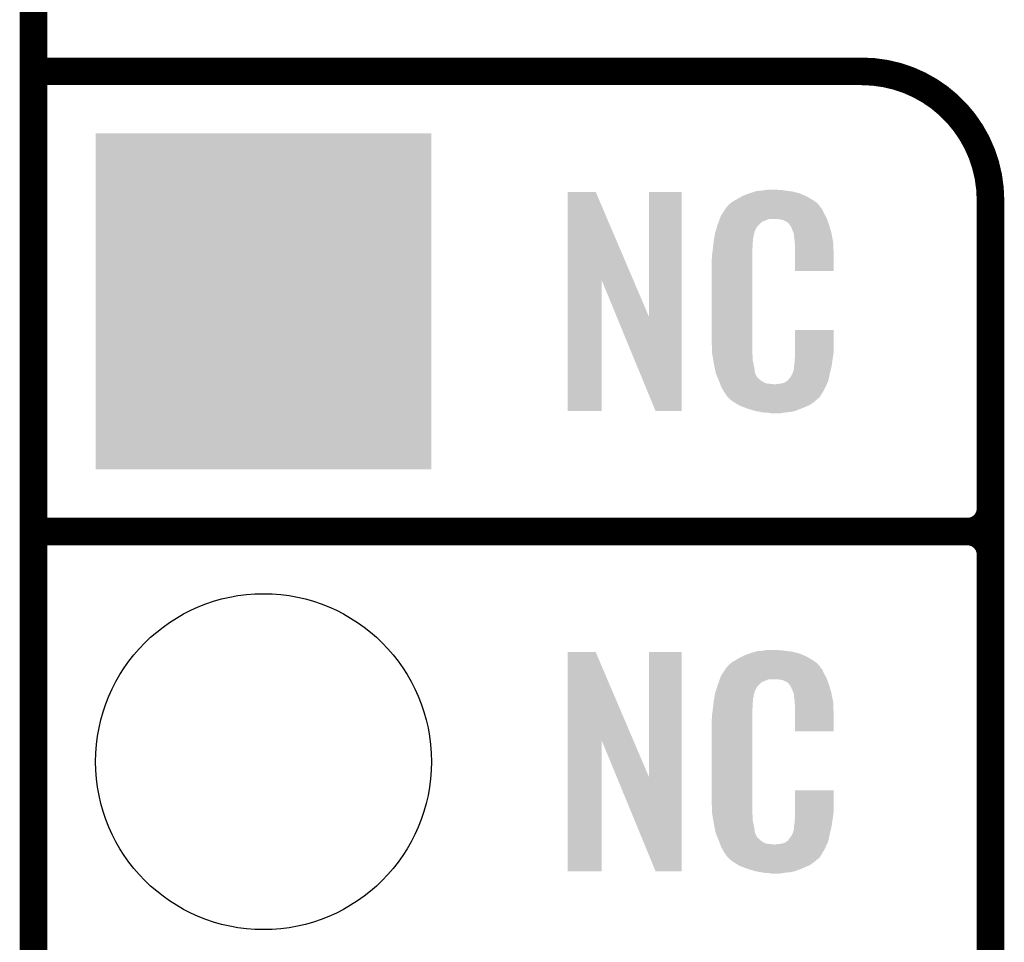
# Model space of a CAD drawing. Extents: x -1.3 to 24.2, y -3.9 to 39.2.
# Tile 13 of 34: x -1.3 to 4.1, y 14.2 to 19.3. Entities that reach past the tile are written whole.
import ezdxf

# ---------------------------------------------------------------- set-up
doc = ezdxf.new("R2010")
doc.units = 0
doc.layers.get('0').update_dxf_attribs({"linetype": 'CONTINUOUS'})
for name, color, linetype in [('POWERMONITOR_CLICK_V100_GKO', 5, 'CONTINUOUS'), ('POWERMONITOR_CLICK_V100_GTO', 14, 'CONTINUOUS'), ('POWERMONITOR_CLICK_V100_GTS', 12, 'CONTINUOUS')]:
    doc.layers.add(name, color=color, linetype=linetype)

# ---------------------------------------------------------------- blocks, each defined once
blk = doc.blocks.new('SQUARE_30')
blk.add_solid([(0.9271, 0.9271), (0.9271, -0.9271), (-0.9271, 0.9271), (-0.9271, -0.9271)])
blk = doc.blocks.new('ROUND_31')
blk.add_circle((0, 0), 0.9271)

msp = doc.modelspace()

# ---------------------------------------------------------------- linework, layer by layer
at = {"layer": 'POWERMONITOR_CLICK_V100_GKO', "const_width": 0.1524}
msp.add_lwpolyline([(-1.27, -3.81), (-1.27, 36.83)], dxfattribs=at)
at = {"layer": 'POWERMONITOR_CLICK_V100_GTO', "const_width": 0.1524}
for points in [[(-1.27, 19.05), (3.302, 19.05)], [(4.0132, -0.5588), (4.0132, 18.3388)], [(-1.27, 16.51), (3.8862, 16.51)], [(-1.27, 16.51), (3.8862, 16.51)], [(4.0132, 14.097), (4.0132, 16.383)]]:
    msp.add_lwpolyline(points, dxfattribs=at)
for points in [[(4.0132, 18.3388, 0.4142136), (3.302, 19.05)], [(3.8862, 16.51, 0.4142136), (4.0132, 16.637)], [(4.0132, 16.383, 0.4142136), (3.8862, 16.51)], [(4.0132, 16.383, 0.4142136), (3.8862, 16.51)]]:
    msp.add_lwpolyline(points, format="xyb", dxfattribs=at)
at = {"layer": 'POWERMONITOR_CLICK_V100_GTO'}
for points in [[(1.678954, 17.896718), (1.678962, 18.384504), (2.041948, 17.896718), (1.833884, 18.384504)], [(1.678962, 18.384504), (1.678964, 18.38452), (1.833884, 18.384504), (1.678964, 18.38452)], [(2.12852, 17.693758), (2.128542, 18.384496), (2.308846, 17.693758), (2.30886, 18.384496)], [(2.128542, 18.384496), (2.128544, 18.38452), (2.30886, 18.384496), (2.128544, 18.38452)], [(2.64922, 18.3642), (2.674618, 18.37436), (2.98813, 18.3642), (2.964908, 18.37436)], [(2.674618, 18.37436), (2.682238, 18.3769), (2.964908, 18.37436), (2.959102, 18.3769)], [(2.682238, 18.3769), (2.69748, 18.38198), (2.959102, 18.3769), (2.938782, 18.38198)], [(2.69748, 18.38198), (2.714414, 18.38706), (2.938782, 18.38198), (2.91846, 18.38706)], [(2.714414, 18.38706), (2.722882, 18.3896), (2.91846, 18.38706), (2.89814, 18.3896)], [(2.722882, 18.3896), (2.75336, 18.39214), (2.89814, 18.3896), (2.87782, 18.39214)], [(2.75336, 18.39214), (2.7686, 18.39468), (2.87782, 18.39214), (2.862582, 18.39468)], [(2.7686, 18.39468), (2.783842, 18.39722), (2.847342, 18.39468), (2.834642, 18.39722)], [(2.5654, 18.310862), (2.579912, 18.32356), (3.066504, 18.310862), (3.055622, 18.32356)], [(2.579912, 18.32356), (2.585722, 18.328642), (3.055622, 18.32356), (3.048508, 18.328642)], [(2.585722, 18.328642), (2.598784, 18.336262), (3.048508, 18.328642), (3.03784, 18.336262)], [(2.598784, 18.336262), (2.6162, 18.34642), (3.03784, 18.336262), (3.02091, 18.34642)], [(2.6162, 18.34642), (2.639784, 18.35912), (3.02091, 18.34642), (2.99974, 18.35912)], [(2.639784, 18.35912), (2.64922, 18.3642), (2.99974, 18.35912), (2.98813, 18.3642)], [(2.524762, 18.252442), (2.53462, 18.26768), (3.102032, 18.252442), (3.09372, 18.26768)], [(2.53462, 18.26768), (2.549408, 18.290536), (3.09372, 18.26768), (3.083562, 18.290536)], [(2.549408, 18.290536), (2.5527, 18.295622), (3.083562, 18.290536), (3.07848, 18.295622)], [(2.5527, 18.295622), (2.552724, 18.29816), (3.07848, 18.295622), (3.075944, 18.29816)], [(2.552724, 18.29816), (2.555246, 18.298168), (3.075944, 18.29816), (3.075936, 18.298168)], [(2.555246, 18.298168), (2.557272, 18.300702), (3.075936, 18.298168), (3.073402, 18.300702)], [(2.557272, 18.300702), (2.56133, 18.305776), (3.073402, 18.300702), (3.070862, 18.305776)], [(2.56133, 18.305776), (2.5654, 18.310862), (3.070862, 18.305776), (3.066504, 18.310862)], [(2.506978, 18.20418), (2.512592, 18.219416), (2.735582, 18.20418), (2.750822, 18.219416)], [(2.512592, 18.219416), (2.518208, 18.234658), (2.750822, 18.219416), (2.788916, 18.234658)], [(2.518208, 18.23466), (2.52008, 18.239738), (3.110774, 18.23466), (3.10896, 18.239738)], [(2.518208, 18.234658), (2.518208, 18.23466), (2.788916, 18.234658), (2.837178, 18.23466)], [(2.52008, 18.239738), (2.524762, 18.252442), (3.10896, 18.239738), (3.102032, 18.252442)], [(2.85496, 18.23212), (2.837178, 18.23466), (3.111682, 18.23212), (3.110774, 18.23466)], [(2.867658, 18.22958), (2.85496, 18.23212), (3.112588, 18.22958), (3.111682, 18.23212)], [(2.893056, 18.216882), (2.867658, 18.22958), (3.117124, 18.216882), (3.112588, 18.22958)], [(2.898138, 18.211802), (2.893056, 18.216882), (3.118938, 18.211802), (3.117124, 18.216882)], [(2.903584, 18.20418), (2.898138, 18.211802), (3.121658, 18.20418), (3.118938, 18.211802)], [(2.49174, 18.153382), (2.497072, 18.171158), (2.70787, 18.153382), (2.712718, 18.171158)], [(2.497072, 18.171158), (2.503928, 18.194018), (2.712718, 18.171158), (2.725418, 18.194018)], [(2.503928, 18.194018), (2.506978, 18.20418), (2.725418, 18.194018), (2.735582, 18.20418)], [(2.910838, 18.194022), (2.903584, 18.20418), (3.124648, 18.194022), (3.121658, 18.20418)], [(2.921, 18.17116), (2.910838, 18.194022), (3.131372, 18.17116), (3.124648, 18.194022)], [(2.925064, 18.161002), (2.921, 18.17116), (3.13436, 18.161002), (3.131372, 18.17116)], [(2.92608, 18.15846), (2.925064, 18.161002), (3.134846, 18.15846), (3.13436, 18.161002)], [(2.928618, 18.153384), (2.92608, 18.15846), (3.135812, 18.153384), (3.134846, 18.15846)], [(2.48158, 18.08226), (2.483836, 18.102578), (2.70002, 18.08226), (2.70002, 18.102578)], [(2.483836, 18.102578), (2.48412, 18.10512), (2.70002, 18.102578), (2.700528, 18.10512)], [(2.48412, 18.10512), (2.485722, 18.115278), (2.700528, 18.10512), (2.70256, 18.115278)], [(2.485722, 18.115278), (2.487728, 18.127978), (2.70256, 18.115278), (2.70256, 18.127978)], [(2.487728, 18.127978), (2.489332, 18.138138), (2.70256, 18.127978), (2.7051, 18.138138)], [(2.489332, 18.138138), (2.490134, 18.143218), (2.7051, 18.138138), (2.7051, 18.143218)], [(2.490134, 18.143218), (2.49174, 18.153382), (2.7051, 18.143218), (2.70787, 18.153382)], [(2.92862, 18.138142), (2.928618, 18.153384), (3.138714, 18.138142), (3.135812, 18.153384)], [(2.93116, 18.12036), (2.92862, 18.138142), (3.142102, 18.12036), (3.138714, 18.138142)], [(2.932138, 18.107658), (2.93116, 18.12036), (3.14452, 18.107658), (3.142102, 18.12036)], [(2.9337, 18.08734), (2.932138, 18.107658), (3.145404, 18.08734), (3.14452, 18.107658)], [(2.4765, 18.04162), (2.47904, 18.0594), (2.69748, 18.04162), (2.69748, 18.0594)], [(2.47904, 18.0594), (2.479322, 18.061938), (2.69748, 18.0594), (2.69748, 18.061938)], [(2.479322, 18.061938), (2.48158, 18.08226), (2.69748, 18.061938), (2.70002, 18.08226)], [(2.9337, 18.04924), (2.9337, 18.08734), (3.14706, 18.04924), (3.145404, 18.08734)], [(2.9337, 17.947664), (2.9337, 18.04924), (3.147036, 17.947664), (3.14706, 18.04924)], [(2.47396, 18.011142), (2.4765, 18.023842), (2.69748, 18.011142), (2.69748, 18.023842)], [(2.47396, 17.56156), (2.47396, 18.011142), (2.69748, 17.56156), (2.69748, 18.011142)], [(2.4765, 18.023842), (2.4765, 18.04162), (2.69748, 18.023842), (2.69748, 18.04162)], [(3.147036, 17.94764), (2.9337, 17.947664), (3.147036, 17.94764), (3.147036, 17.947664)], [(1.67894, 17.175504), (1.678954, 17.896718), (1.866876, 17.175504), (1.8669, 17.896718)], [(1.95053, 17.693758), (1.8669, 17.896718), (2.12852, 17.693758), (2.041948, 17.896718)], [(2.164076, 17.175496), (1.95053, 17.693758), (2.308836, 17.175496), (2.308846, 17.693758)], [(2.933704, 17.498058), (2.933722, 17.622496), (3.14706, 17.498058), (3.14706, 17.622496)], [(2.933722, 17.622496), (2.933724, 17.62252), (3.14706, 17.622496), (2.933724, 17.62252)], [(2.476312, 17.49806), (2.47396, 17.56156), (2.69748, 17.49806), (2.69748, 17.56156)], [(2.4765, 17.492982), (2.476312, 17.49806), (2.698206, 17.492982), (2.69748, 17.49806)], [(2.47871, 17.480278), (2.4765, 17.492982), (2.70002, 17.480278), (2.698206, 17.492982)], [(2.482686, 17.457418), (2.47871, 17.480278), (2.70002, 17.457418), (2.70002, 17.480278)], [(2.48666, 17.43456), (2.482686, 17.457418), (2.704834, 17.43456), (2.70002, 17.457418)], [(2.93116, 17.4498), (2.933064, 17.46504), (3.139946, 17.4498), (3.14198, 17.46504)], [(2.93116, 17.437102), (2.93116, 17.4498), (3.138254, 17.437102), (3.139946, 17.4498)], [(2.933064, 17.46504), (2.9337, 17.470122), (3.14198, 17.46504), (3.142706, 17.470122)], [(2.9337, 17.48282), (2.933704, 17.498058), (3.14452, 17.48282), (3.14706, 17.498058)], [(2.9337, 17.470122), (2.9337, 17.48282), (3.142706, 17.470122), (3.14452, 17.48282)], [(2.491742, 17.40916), (2.48666, 17.43456), (2.71018, 17.40916), (2.704834, 17.43456)], [(2.496314, 17.386298), (2.491742, 17.40916), (2.712722, 17.386298), (2.71018, 17.40916)], [(2.921002, 17.383762), (2.92862, 17.409162), (3.12674, 17.383762), (3.132716, 17.409162)], [(2.92862, 17.424402), (2.929128, 17.426942), (3.136302, 17.424402), (3.1369, 17.426942)], [(2.92862, 17.409162), (2.92862, 17.424402), (3.132716, 17.409162), (3.136302, 17.424402)], [(2.929128, 17.426942), (2.93116, 17.437102), (3.1369, 17.426942), (3.138254, 17.437102)], [(2.49682, 17.383762), (2.496314, 17.386298), (2.713992, 17.383762), (2.712722, 17.386298)], [(2.504142, 17.365982), (2.49682, 17.383762), (2.722882, 17.365982), (2.713992, 17.383762)], [(2.50519, 17.363436), (2.504142, 17.365982), (2.725422, 17.363436), (2.722882, 17.365982)], [(2.50728, 17.358362), (2.50519, 17.363436), (2.727964, 17.358362), (2.725422, 17.363436)], [(2.509372, 17.353278), (2.50728, 17.358362), (2.735582, 17.353278), (2.727964, 17.358362)], [(2.51251, 17.34566), (2.509372, 17.353278), (2.7432, 17.34566), (2.735582, 17.353278)], [(2.5146, 17.34058), (2.51251, 17.34566), (2.750822, 17.34058), (2.7432, 17.34566)], [(2.516554, 17.3355), (2.5146, 17.34058), (2.758442, 17.3355), (2.750822, 17.34058)], [(2.88544, 17.33804), (2.895602, 17.34566), (3.116578, 17.33804), (3.118272, 17.34566)], [(2.895602, 17.34566), (2.89814, 17.345684), (3.118272, 17.34566), (3.118276, 17.345684)], [(2.89814, 17.345684), (2.898146, 17.350746), (3.118276, 17.345684), (3.119402, 17.350746)], [(2.898146, 17.350746), (2.908302, 17.360902), (3.119402, 17.350746), (3.121658, 17.360902)], [(2.908302, 17.360902), (2.921, 17.38376), (3.121658, 17.360902), (3.12674, 17.38376)], [(2.921, 17.38376), (2.921002, 17.383762), (3.12674, 17.38376), (3.12674, 17.383762)], [(2.519486, 17.32788), (2.516554, 17.3355), (2.773684, 17.32788), (2.758442, 17.3355)], [(2.52144, 17.3228), (2.519486, 17.32788), (2.819402, 17.3228), (2.773684, 17.32788)], [(2.5273, 17.30756), (2.52144, 17.3228), (3.102236, 17.30756), (3.109406, 17.3228)], [(2.534358, 17.29486), (2.5273, 17.30756), (3.09626, 17.29486), (3.102236, 17.30756)], [(2.540002, 17.284698), (2.534358, 17.29486), (3.090162, 17.284698), (3.09626, 17.29486)], [(2.819402, 17.3228), (2.829562, 17.322802), (3.109406, 17.3228), (3.109408, 17.322802)], [(2.829562, 17.322802), (2.837184, 17.32534), (3.109408, 17.322802), (3.110602, 17.32534)], [(2.847342, 17.32534), (2.872742, 17.33042), (3.110602, 17.32534), (3.112992, 17.33042)], [(2.872742, 17.33042), (2.885436, 17.338038), (3.112992, 17.33042), (3.116578, 17.338038)], [(2.885436, 17.338038), (2.88544, 17.33804), (3.116578, 17.338038), (3.116578, 17.33804)], [(2.55016, 17.26946), (2.540002, 17.284698), (3.08102, 17.26946), (3.090162, 17.284698)], [(2.552694, 17.266926), (2.55016, 17.26946), (3.079498, 17.266926), (3.08102, 17.26946)], [(2.5527, 17.264384), (2.552694, 17.266926), (3.077974, 17.264384), (3.079498, 17.266926)], [(2.559234, 17.25676), (2.5527, 17.264384), (3.0734, 17.25676), (3.077974, 17.264384)], [(2.563586, 17.25168), (2.559234, 17.25676), (3.070856, 17.25168), (3.0734, 17.25676)], [(2.567938, 17.2466), (2.563586, 17.25168), (3.064508, 17.2466), (3.070856, 17.25168)], [(2.573866, 17.24152), (2.567938, 17.2466), (3.05816, 17.24152), (3.064508, 17.2466)], [(2.585718, 17.23136), (2.573866, 17.24152), (3.046308, 17.23136), (3.05816, 17.24152)], [(2.593848, 17.22628), (2.585718, 17.23136), (3.040382, 17.22628), (3.046308, 17.23136)], [(2.6223, 17.2085), (2.593848, 17.22628), (3.014982, 17.2085), (3.040382, 17.22628)], [(2.62636, 17.205962), (2.6223, 17.2085), (3.009058, 17.205962), (3.014982, 17.2085)], [(2.659016, 17.19326), (2.62636, 17.205962), (2.97942, 17.19326), (3.009058, 17.205962)], [(2.67208, 17.188178), (2.659016, 17.19326), (2.96635, 17.188178), (2.97942, 17.19326)], [(2.715258, 17.17548), (2.67208, 17.188178), (2.933698, 17.17548), (2.96635, 17.188178)], [(1.866876, 17.17548), (1.67894, 17.175504), (1.866876, 17.17548), (1.866876, 17.175504)], [(2.308836, 17.17548), (2.164076, 17.175496), (2.308836, 17.17548), (2.308836, 17.175496)], [(2.742354, 17.1704), (2.715258, 17.17548), (2.910838, 17.1704), (2.933698, 17.17548)], [(2.7559, 17.16786), (2.742354, 17.1704), (2.8829, 17.16786), (2.910838, 17.1704)], [(2.77368, 17.16532), (2.7559, 17.16786), (2.867658, 17.16532), (2.8829, 17.16786)], [(2.801618, 17.16278), (2.788918, 17.16532), (2.852418, 17.16278), (2.867658, 17.16532)], [(1.678954, 15.356718), (1.678962, 15.844504), (2.041948, 15.356718), (1.833884, 15.844504)], [(1.678962, 15.844504), (1.678964, 15.84452), (1.833884, 15.844504), (1.678964, 15.84452)], [(2.12852, 15.153758), (2.128542, 15.844496), (2.308846, 15.153758), (2.30886, 15.844496)], [(2.128542, 15.844496), (2.128544, 15.84452), (2.30886, 15.844496), (2.128544, 15.84452)], [(2.6162, 15.80642), (2.639784, 15.81912), (3.02091, 15.80642), (2.99974, 15.81912)], [(2.639784, 15.81912), (2.64922, 15.8242), (2.99974, 15.81912), (2.98813, 15.8242)], [(2.64922, 15.8242), (2.674618, 15.83436), (2.98813, 15.8242), (2.964908, 15.83436)], [(2.674618, 15.83436), (2.682238, 15.8369), (2.964908, 15.83436), (2.959102, 15.8369)], [(2.682238, 15.8369), (2.69748, 15.84198), (2.959102, 15.8369), (2.938782, 15.84198)], [(2.69748, 15.84198), (2.714414, 15.84706), (2.938782, 15.84198), (2.91846, 15.84706)], [(2.714414, 15.84706), (2.722882, 15.8496), (2.91846, 15.84706), (2.89814, 15.8496)], [(2.722882, 15.8496), (2.75336, 15.85214), (2.89814, 15.8496), (2.87782, 15.85214)], [(2.75336, 15.85214), (2.7686, 15.85468), (2.87782, 15.85214), (2.862582, 15.85468)], [(2.7686, 15.85468), (2.783842, 15.85722), (2.847342, 15.85468), (2.834642, 15.85722)], [(2.557272, 15.760702), (2.56133, 15.765776), (3.073402, 15.760702), (3.070862, 15.765776)], [(2.56133, 15.765776), (2.5654, 15.770862), (3.070862, 15.765776), (3.066504, 15.770862)], [(2.5654, 15.770862), (2.579912, 15.78356), (3.066504, 15.770862), (3.055622, 15.78356)], [(2.579912, 15.78356), (2.585722, 15.788642), (3.055622, 15.78356), (3.048508, 15.788642)], [(2.585722, 15.788642), (2.598784, 15.796262), (3.048508, 15.788642), (3.03784, 15.796262)], [(2.598784, 15.796262), (2.6162, 15.80642), (3.03784, 15.796262), (3.02091, 15.80642)], [(2.520314, 15.699738), (2.524762, 15.712442), (3.10896, 15.699738), (3.102032, 15.712442)], [(2.524762, 15.712442), (2.53462, 15.72768), (3.102032, 15.712442), (3.09372, 15.72768)], [(2.53462, 15.72768), (2.549408, 15.750536), (3.09372, 15.72768), (3.083562, 15.750536)], [(2.549408, 15.750536), (2.5527, 15.755622), (3.083562, 15.750536), (3.07848, 15.755622)], [(2.5527, 15.755622), (2.552724, 15.75816), (3.07848, 15.755622), (3.075944, 15.75816)], [(2.552724, 15.75816), (2.555246, 15.758168), (3.075944, 15.75816), (3.075936, 15.758168)], [(2.555246, 15.758168), (2.557272, 15.760702), (3.075936, 15.758168), (3.073402, 15.760702)], [(2.504572, 15.654018), (2.50698, 15.66164), (2.725418, 15.654018), (2.73304, 15.66164)], [(2.50698, 15.66164), (2.513202, 15.679416), (2.73304, 15.66164), (2.750822, 15.679416)], [(2.513202, 15.679416), (2.518536, 15.694658), (2.750822, 15.679416), (2.788916, 15.694658)], [(2.518536, 15.69466), (2.520314, 15.699738), (3.110774, 15.69466), (3.10896, 15.699738)], [(2.518536, 15.694658), (2.518536, 15.69466), (2.788916, 15.694658), (2.837178, 15.69466)], [(2.85496, 15.69212), (2.837178, 15.69466), (3.111682, 15.69212), (3.110774, 15.69466)], [(2.867658, 15.68958), (2.85496, 15.69212), (3.112588, 15.68958), (3.111682, 15.69212)], [(2.893056, 15.676882), (2.867658, 15.68958), (3.117124, 15.676882), (3.112588, 15.68958)], [(2.898138, 15.671802), (2.893056, 15.676882), (3.118938, 15.671802), (3.117124, 15.676882)], [(2.903584, 15.66418), (2.898138, 15.671802), (3.121658, 15.66418), (3.118938, 15.671802)], [(2.910838, 15.654022), (2.903584, 15.66418), (3.124648, 15.654022), (3.121658, 15.66418)], [(2.489332, 15.598138), (2.490134, 15.603218), (2.7051, 15.598138), (2.7051, 15.603218)], [(2.490134, 15.603218), (2.49174, 15.613382), (2.7051, 15.603218), (2.70787, 15.613382)], [(2.49174, 15.613382), (2.497352, 15.631158), (2.70787, 15.613382), (2.712718, 15.631158)], [(2.497352, 15.631158), (2.504572, 15.654018), (2.712718, 15.631158), (2.725418, 15.654018)], [(2.921, 15.63116), (2.910838, 15.654022), (3.131372, 15.63116), (3.124648, 15.654022)], [(2.925064, 15.621002), (2.921, 15.63116), (3.13436, 15.621002), (3.131372, 15.63116)], [(2.92608, 15.61846), (2.925064, 15.621002), (3.13487, 15.61846), (3.13436, 15.621002)], [(2.928618, 15.613384), (2.92608, 15.61846), (3.135884, 15.613384), (3.13487, 15.61846)], [(2.92862, 15.598142), (2.928618, 15.613384), (3.138932, 15.598142), (3.135884, 15.613384)], [(2.48158, 15.54226), (2.483836, 15.562578), (2.70002, 15.54226), (2.70002, 15.562578)], [(2.483836, 15.562578), (2.48412, 15.56512), (2.70002, 15.562578), (2.700528, 15.56512)], [(2.48412, 15.56512), (2.485722, 15.575278), (2.700528, 15.56512), (2.70256, 15.575278)], [(2.485722, 15.575278), (2.487728, 15.587978), (2.70256, 15.575278), (2.70256, 15.587978)], [(2.487728, 15.587978), (2.489332, 15.598138), (2.70256, 15.587978), (2.7051, 15.598138)], [(2.93116, 15.58036), (2.92862, 15.598142), (3.142488, 15.58036), (3.138932, 15.598142)], [(2.931942, 15.570198), (2.93116, 15.58036), (3.14452, 15.570198), (3.142488, 15.58036)], [(2.9337, 15.54734), (2.931942, 15.570198), (3.145474, 15.54734), (3.14452, 15.570198)], [(2.9337, 15.50924), (2.9337, 15.54734), (3.14706, 15.50924), (3.145474, 15.54734)], [(2.4765, 15.50162), (2.47904, 15.5194), (2.69748, 15.50162), (2.69748, 15.5194)], [(2.4765, 15.483842), (2.4765, 15.50162), (2.69748, 15.483842), (2.69748, 15.50162)], [(2.47904, 15.5194), (2.479322, 15.521938), (2.69748, 15.5194), (2.69748, 15.521938)], [(2.479322, 15.521938), (2.48158, 15.54226), (2.69748, 15.521938), (2.70002, 15.54226)], [(2.9337, 15.407664), (2.9337, 15.50924), (3.147036, 15.407664), (3.14706, 15.50924)], [(2.47396, 15.471142), (2.4765, 15.483842), (2.69748, 15.471142), (2.69748, 15.483842)], [(2.47396, 15.02156), (2.47396, 15.471142), (2.69748, 15.02156), (2.69748, 15.471142)], [(3.147036, 15.40764), (2.9337, 15.407664), (3.147036, 15.40764), (3.147036, 15.407664)], [(1.67894, 14.635504), (1.678954, 15.356718), (1.866876, 14.635504), (1.8669, 15.356718)], [(1.95053, 15.153758), (1.8669, 15.356718), (2.12852, 15.153758), (2.041948, 15.356718)], [(2.164076, 14.635496), (1.95053, 15.153758), (2.308836, 14.635496), (2.308846, 15.153758)], [(2.933704, 14.958058), (2.933722, 15.082496), (3.14706, 14.958058), (3.14706, 15.082496)], [(2.933722, 15.082496), (2.933724, 15.08252), (3.14706, 15.082496), (2.933724, 15.08252)], [(2.476312, 14.95806), (2.47396, 15.02156), (2.69748, 14.95806), (2.69748, 15.02156)], [(2.4765, 14.952982), (2.476312, 14.95806), (2.698206, 14.952982), (2.69748, 14.95806)], [(2.47871, 14.940278), (2.4765, 14.952982), (2.70002, 14.940278), (2.698206, 14.952982)], [(2.9337, 14.94282), (2.933704, 14.958058), (3.14452, 14.94282), (3.14706, 14.958058)], [(2.482686, 14.917418), (2.47871, 14.940278), (2.70002, 14.917418), (2.70002, 14.940278)], [(2.48666, 14.89456), (2.482686, 14.917418), (2.704834, 14.89456), (2.70002, 14.917418)], [(2.491742, 14.86916), (2.48666, 14.89456), (2.71018, 14.86916), (2.704834, 14.89456)], [(2.929128, 14.886942), (2.93116, 14.897102), (3.1369, 14.886942), (3.138254, 14.897102)], [(2.93116, 14.91234), (2.932974, 14.92504), (3.140286, 14.91234), (3.14198, 14.92504)], [(2.93116, 14.897102), (2.93116, 14.91234), (3.138254, 14.897102), (3.140286, 14.91234)], [(2.932974, 14.92504), (2.9337, 14.930122), (3.14198, 14.92504), (3.142706, 14.930122)], [(2.9337, 14.930122), (2.9337, 14.94282), (3.142706, 14.930122), (3.14452, 14.94282)], [(2.496314, 14.846298), (2.491742, 14.86916), (2.712722, 14.846298), (2.71018, 14.86916)], [(2.49682, 14.843762), (2.496314, 14.846298), (2.713992, 14.843762), (2.712722, 14.846298)], [(2.504142, 14.825982), (2.49682, 14.843762), (2.722882, 14.825982), (2.713992, 14.843762)], [(2.908302, 14.820902), (2.921, 14.84376), (3.121658, 14.820902), (3.12674, 14.84376)], [(2.921, 14.84376), (2.921002, 14.843762), (3.12674, 14.84376), (3.12674, 14.843762)], [(2.921002, 14.843762), (2.92862, 14.869162), (3.12674, 14.843762), (3.132716, 14.869162)], [(2.92862, 14.884402), (2.929128, 14.886942), (3.136302, 14.884402), (3.1369, 14.886942)], [(2.92862, 14.869162), (2.92862, 14.884402), (3.132716, 14.869162), (3.136302, 14.884402)], [(2.50519, 14.823436), (2.504142, 14.825982), (2.725422, 14.823436), (2.722882, 14.825982)], [(2.50728, 14.818362), (2.50519, 14.823436), (2.727964, 14.818362), (2.725422, 14.823436)], [(2.509372, 14.813278), (2.50728, 14.818362), (2.735582, 14.813278), (2.727964, 14.818362)], [(2.51251, 14.80566), (2.509372, 14.813278), (2.7432, 14.80566), (2.735582, 14.813278)], [(2.5146, 14.80058), (2.51251, 14.80566), (2.750822, 14.80058), (2.7432, 14.80566)], [(2.516554, 14.7955), (2.5146, 14.80058), (2.758442, 14.7955), (2.750822, 14.80058)], [(2.519486, 14.78788), (2.516554, 14.7955), (2.773684, 14.78788), (2.758442, 14.7955)], [(2.52144, 14.7828), (2.519486, 14.78788), (2.819402, 14.7828), (2.773684, 14.78788)], [(2.829562, 14.782802), (2.837184, 14.78534), (3.109408, 14.782802), (3.110602, 14.78534)], [(2.847342, 14.78534), (2.872742, 14.79042), (3.110602, 14.78534), (3.112992, 14.79042)], [(2.872742, 14.79042), (2.885436, 14.798038), (3.112992, 14.79042), (3.116578, 14.798038)], [(2.885436, 14.798038), (2.88544, 14.79804), (3.116578, 14.798038), (3.116578, 14.79804)], [(2.88544, 14.79804), (2.895602, 14.80566), (3.116578, 14.79804), (3.118272, 14.80566)], [(2.895602, 14.80566), (2.89814, 14.805684), (3.118272, 14.80566), (3.118276, 14.805684)], [(2.89814, 14.805684), (2.898146, 14.810746), (3.118276, 14.805684), (3.119402, 14.810746)], [(2.898146, 14.810746), (2.908302, 14.820902), (3.119402, 14.810746), (3.121658, 14.820902)], [(2.5273, 14.76756), (2.52144, 14.7828), (3.102236, 14.76756), (3.109406, 14.7828)], [(2.534358, 14.75486), (2.5273, 14.76756), (3.09626, 14.75486), (3.102236, 14.76756)], [(2.540002, 14.744698), (2.534358, 14.75486), (3.090162, 14.744698), (3.09626, 14.75486)], [(2.55016, 14.72946), (2.540002, 14.744698), (3.08102, 14.72946), (3.090162, 14.744698)], [(2.819402, 14.7828), (2.829562, 14.782802), (3.109406, 14.7828), (3.109408, 14.782802)], [(2.552694, 14.726926), (2.55016, 14.72946), (3.079498, 14.726926), (3.08102, 14.72946)], [(2.5527, 14.724384), (2.552694, 14.726926), (3.077974, 14.724384), (3.079498, 14.726926)], [(2.559234, 14.71676), (2.5527, 14.724384), (3.0734, 14.71676), (3.077974, 14.724384)], [(2.563586, 14.71168), (2.559234, 14.71676), (3.070856, 14.71168), (3.0734, 14.71676)], [(2.567938, 14.7066), (2.563586, 14.71168), (3.064508, 14.7066), (3.070856, 14.71168)], [(2.573866, 14.70152), (2.567938, 14.7066), (3.05816, 14.70152), (3.064508, 14.7066)], [(2.585718, 14.69136), (2.573866, 14.70152), (3.046308, 14.69136), (3.05816, 14.70152)], [(2.593848, 14.68628), (2.585718, 14.69136), (3.040382, 14.68628), (3.046308, 14.69136)], [(2.6223, 14.6685), (2.593848, 14.68628), (3.014982, 14.6685), (3.040382, 14.68628)], [(1.866876, 14.63548), (1.67894, 14.635504), (1.866876, 14.63548), (1.866876, 14.635504)], [(2.308836, 14.63548), (2.164076, 14.635496), (2.308836, 14.63548), (2.308836, 14.635496)], [(2.62636, 14.665962), (2.6223, 14.6685), (3.009058, 14.665962), (3.014982, 14.6685)], [(2.659016, 14.65326), (2.62636, 14.665962), (2.97942, 14.65326), (3.009058, 14.665962)], [(2.67208, 14.648178), (2.659016, 14.65326), (2.96635, 14.648178), (2.97942, 14.65326)], [(2.715258, 14.63548), (2.67208, 14.648178), (2.933698, 14.63548), (2.96635, 14.648178)], [(2.742354, 14.6304), (2.715258, 14.63548), (2.910838, 14.6304), (2.933698, 14.63548)], [(2.7559, 14.62786), (2.742354, 14.6304), (2.8829, 14.62786), (2.910838, 14.6304)], [(2.77368, 14.62532), (2.7559, 14.62786), (2.867658, 14.62532), (2.8829, 14.62786)], [(2.801618, 14.62278), (2.788918, 14.62532), (2.852418, 14.62278), (2.867658, 14.62532)]]:
    msp.add_solid(points, dxfattribs=at)

# ---------------------------------------------------------------- block references
at = {"layer": 'POWERMONITOR_CLICK_V100_GTS'}
for name, p in [('SQUARE_30', (0, 17.78)), ('ROUND_31', (0, 15.24))]:
    msp.add_blockref(name, p, dxfattribs=at)

doc.saveas('drawing.dxf')
